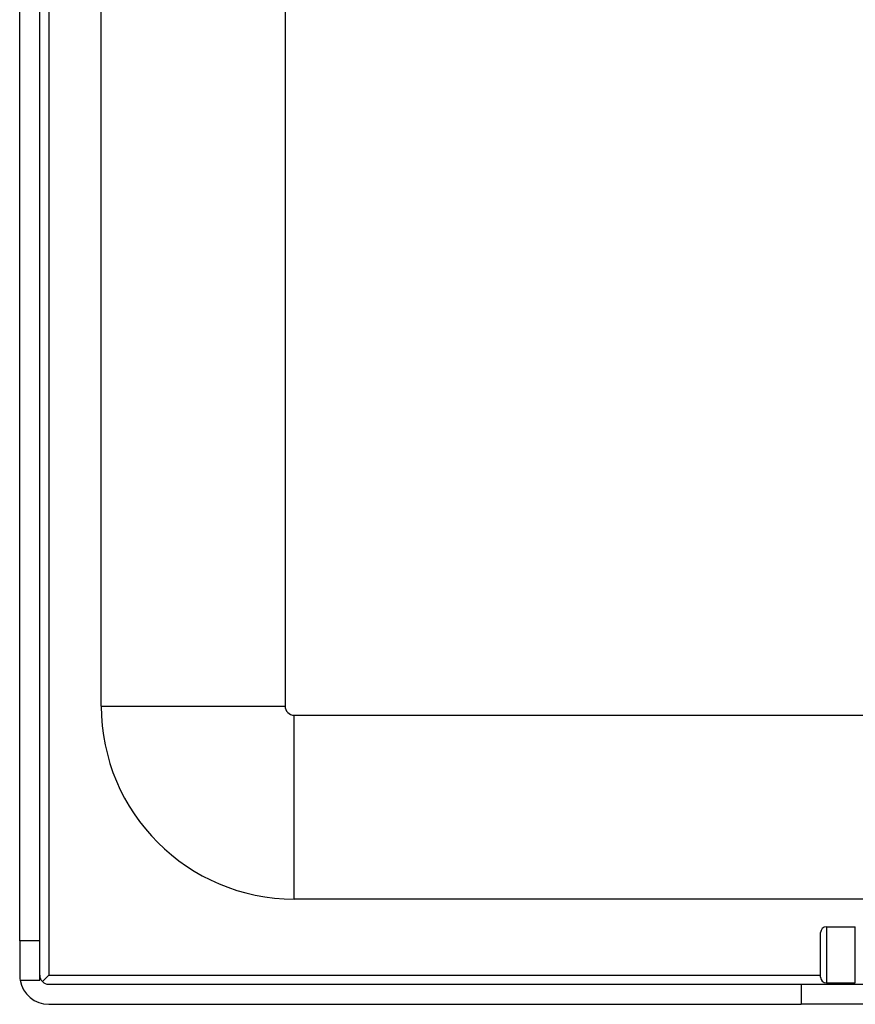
# Model space of a CAD drawing. Header units: inches. Extents: x 11 to 342, y 26 to 169.
# Tile 18 of 149: x 10.52 to 13.36, y 85.04 to 88.39. Entities that reach past the tile are written whole.
import ezdxf

# ---------------------------------------------------------------- set-up
doc = ezdxf.new("R2010")
doc.units = ezdxf.units.IN
doc.header["$MEASUREMENT"] = 0
doc.layers.add('Visible Edges(ANSI)', color=7, linetype='Continuous', lineweight=25)
doc.layers.add('Visible Tangent Edges(ANSI)', color=7, linetype='Continuous', lineweight=25)

msp = doc.modelspace()

# ---------------------------------------------------------------- linework, layer by layer
at = {"layer": 'Visible Edges(ANSI)'}
for p, q in [((10.5204, 85.2599), (10.5204, 111.8629)), ((10.5884, 85.2599), (10.5884, 111.8629)), ((10.7979, 86.0579), (10.7979, 111.2579)), ((11.4229, 111.2579), (11.4229, 86.0579)), ((11.4539, 86.0269), (81.3899, 86.0269)), ((13.5155, 85.4019), (11.4539, 85.4019)), ((13.2635, 85.3074), (13.3619, 85.3074)), ((13.3619, 85.1164), (13.3619, 85.3074)), ((13.2438, 85.1361), (13.2438, 85.2877)), ((10.5884, 85.2599), (10.5204, 85.2599)), ((10.5204, 85.2599), (10.5204, 85.1429)), ((10.5884, 85.1259), (10.5884, 85.2599)), ((10.5975, 85.121), (10.6194, 85.1429)), ((10.5219, 85.1259), (10.5884, 85.1259)), ((10.6194, 85.1119), (13.1774, 85.1119)), ((13.1774, 85.1119), (13.4894, 85.1119)), ((13.2635, 85.1164), (13.3619, 85.1164)), ((10.6194, 85.0439), (13.1774, 85.0439)), ((13.4894, 85.0439), (13.1774, 85.0439))]:
    msp.add_line(p, q, dxfattribs=at)
for centre, radius, start, end in [((11.4539, 86.0579), 0.656, 180, 270), ((11.4539, 86.0579), 0.031, 180, 270), ((13.2635, 85.2877), 0.0197, 90, 180), ((10.6194, 85.1429), 0.099, 180, 189.8877), ((10.6194, 85.1429), 0.031, 180, 270), ((13.2635, 85.1361), 0.0197, 180, 270), ((10.6194, 85.1429), 0.099, 189.8877, 270)]:
    msp.add_arc(centre, radius, start, end, dxfattribs=at)
at = {"layer": 'Visible Tangent Edges(ANSI)'}
for p, q in [((10.6194, 111.8629), (10.6194, 85.1429)), ((10.7979, 86.0579), (11.4229, 86.0579)), ((11.4539, 85.4019), (11.4539, 86.0269)), ((13.2635, 85.3074), (13.2635, 85.1164)), ((10.6194, 85.1429), (13.2438, 85.1429)), ((13.1774, 85.1119), (13.1774, 85.0439))]:
    msp.add_line(p, q, dxfattribs=at)

doc.saveas('drawing.dxf')
